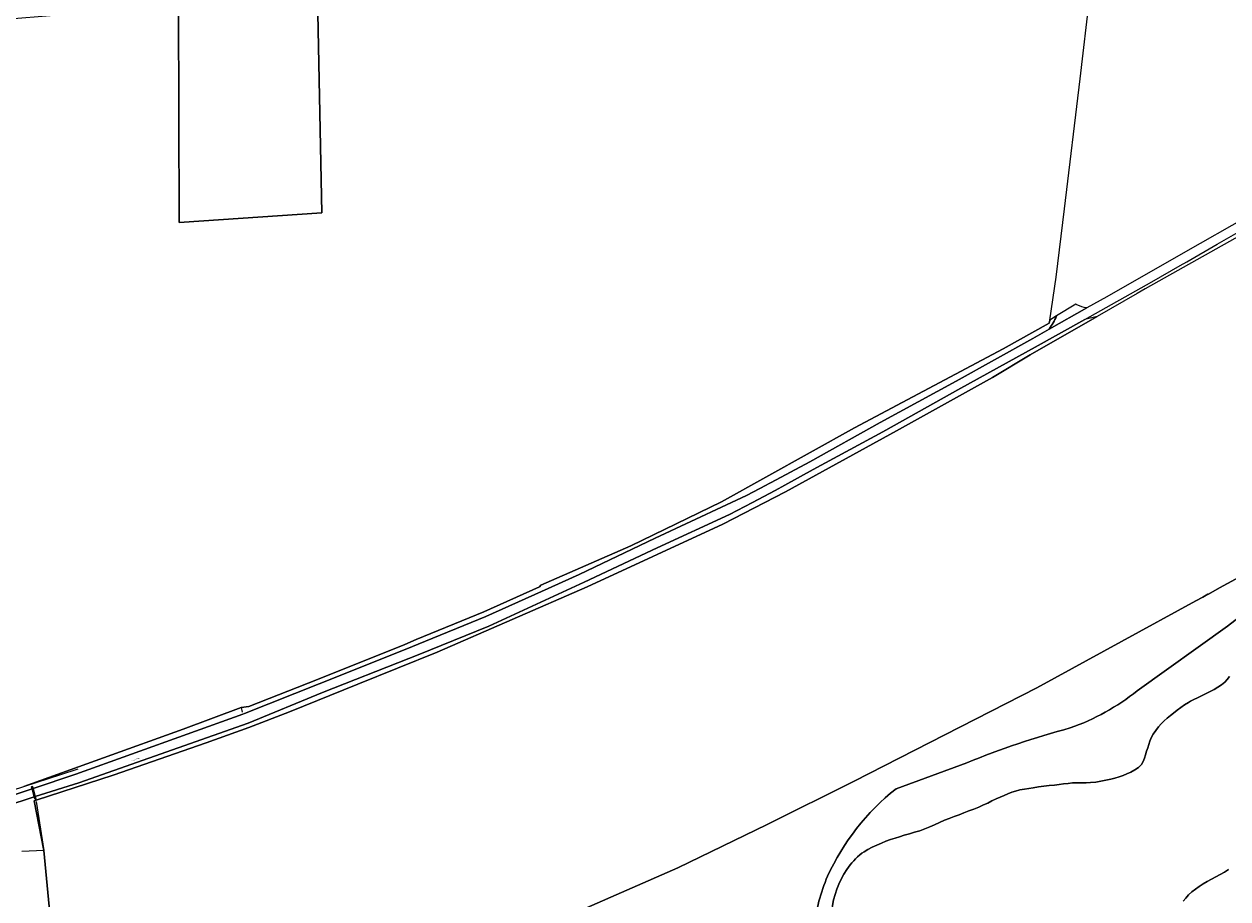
# Model space of a CAD drawing. Header units: metres. Extents: x 201541 to 204988, y 387833 to 394342.
# Tile 183 of 214: x 203854 to 204300, y 391347 to 391671. Entities that reach past the tile are written whole.
import ezdxf
from ezdxf.enums import TextEntityAlignment as Align

# ---------------------------------------------------------------- set-up
doc = ezdxf.new("R2010")
doc.units = ezdxf.units.M
doc.layers.get('Defpoints').update_dxf_attribs({"lineweight": 25})
for name, color, linetype, lineweight in [('B-WE-GR-BOS_LOOF-GV', 40, 'Continuous', 13), ('B-WE-GR-BOUWLAND-GV', 80, 'Continuous', 13), ('B-WE-GR-HOUTWAL-GV', 40, 'Continuous', 13), ('B-WE-IE-TERREINAFSCHEIDING_KUNSTMATIG_HEKWERK-G', 20, 'IE-TERREINAFSCHEIDING-KUNSTMATIG', 18), ('B-WE-OG-TERREIN_ERF-GV', 7, 'Continuous', 18), ('B-WE-OG-WATER-GV', 130, 'Continuous', 18), ('B-WE-OG-WEG-GV', 7, 'Continuous', 18), ('B-WE-VH-ONVERHARD-GV', 252, 'Continuous', 18), ('B-WE-VH-VERHARDING_PUIN-GV', 252, 'Continuous', 18), ('B-WE-VH-VERHARDING_SIERBESTRATING-GV', 252, 'Continuous', 18)]:
    doc.layers.add(name, color=color, linetype=linetype, lineweight=lineweight)
doc.styles.add('NLCS-ISO-M200-T18', font='NLCS-ISO.ttf', dxfattribs={"height": 0.36})
doc.linetypes.add('IE-TERREINAFSCHEIDING-KUNSTMATIG', pattern='A,4,[82,NLCS.SHX,S=0.75,R=90,X=0,Y=0],4,-2', length=10)

msp = doc.modelspace()

# ---------------------------------------------------------------- linework, layer by layer
at = {"layer": 'B-WE-GR-BOS_LOOF-GV'}
for points in [[(204350.821, 391492.44), (204331.075, 391481.115), (204319.999, 391474.763), (204296.518, 391461.99), (204292.382, 391459.741), (204292.242, 391459.664), (204290.338, 391458.623), (204287.798, 391457.235), (204260.28, 391442.194), (204228.892, 391424.975), (204194.87, 391407.634), (204161.289, 391390.513), (204129.177, 391374.434), (204096.033, 391358.369), (204043.416, 391335.355)], [(204266.081, 391423.956), (204299.451, 391447.887), (204323.855, 391466.746)], [(204176.815, 391387.658), (204202.986, 391397.23)]]:
    msp.add_lwpolyline(points, dxfattribs=at)
for points in [[(204241.311, 391410.163, 0.0814983), (204266.081, 391423.956)], [(204202.986, 391397.23, -0.0336494), (204241.311, 391410.163)], [(204151.48, 391355.245, -0.1189693), (204176.815, 391387.658)], [(204146.673, 391336.389, -0.0836823), (204151.48, 391355.245)]]:
    msp.add_lwpolyline(points, format="xyb", dxfattribs=at)
at = {"layer": 'B-WE-GR-BOUWLAND-GV'}
for points in [[(204075.702, 391745.089), (204054.987, 391747.395), (204022.3, 391750.799), (204002.712, 391752.474), (203998.501, 391752.983), (203997.114, 391753.418), (203996.618, 391754.521), (203996.567, 391755.557), (203996.998, 391756.619), (203986.554, 391757.981), (203961.628, 391761.232), (203961.96, 391728.079), (203962.605, 391689.488), (203962.644, 391687.162), (203964.319, 391600.914), (203911.565, 391597.286), (203911.345, 391677.332), (203891.631, 391676.247), (203889.515, 391676.22), (203884.452, 391675.695), (203881.95, 391675.389), (203866.731, 391674.142), (203845.931, 391672.367)], [(203854.052, 391388.468), (203913.069, 391409.689), (203934.45, 391417.718), (203937.323, 391418.071), (203962.73, 391428.136), (203995.097, 391441.126), (203999.315, 391442.862), (204024.299, 391453.142), (204044.913, 391462.387), (204045.425, 391463), (204078.734, 391477.623), (204112.18, 391493.945), (204161.406, 391521.281), (204216.491, 391550.52), (204233.534, 391560.085), (204233.696, 391561.152), (204236.114, 391577.101), (204239.118, 391602.409), (204245.008, 391650.555), (204248.511, 391681.205), (204247.064, 391684.697), (204245.463, 391685.394)], [(204307.255, 391594.192), (204269.038, 391572.696), (204266.098, 391571.042), (204251.216, 391562.51), (204226.41, 391548.288), (204212.493, 391539.887), (204176.934, 391520.186), (204135.929, 391497.536), (204112.712, 391485.584), (204062.547, 391462.441), (204006.987, 391438.257), (203977.642, 391426.365), (203952.39, 391416.161), (203937.33, 391410.368), (203921.604, 391404.64), (203887.187, 391392.661), (203858.621, 391383.371), (203857.922, 391383.144), (203861.488, 391364.783), (203864.673, 391331.08)], [(203934.441, 391223.241), (203936.77, 391204.681), (203937.794, 391204.775), (203941.062, 391205.236), (203947.133, 391228.172), (203949.093, 391241.199), (203950.913, 391257.033), (203952.411, 391270.072), (203954.611, 391290.785), (203992.357, 391297.977), (203986.892, 391313.926), (204043.416, 391335.355), (204096.033, 391358.369), (204129.177, 391374.434), (204161.289, 391390.513), (204194.87, 391407.634), (204228.892, 391424.975), (204260.28, 391442.194), (204287.798, 391457.235), (204290.338, 391458.623), (204292.242, 391459.664), (204292.382, 391459.741), (204296.518, 391461.99), (204319.999, 391474.763)]]:
    msp.add_lwpolyline(points, dxfattribs=at)
at = {"layer": 'B-WE-GR-HOUTWAL-GV'}
for points in [[(204323.855, 391466.746), (204299.451, 391447.887), (204266.081, 391423.956)], [(204164.216, 391363.779), (204165.002, 391364.302), (204166.421, 391365.154), (204168.049, 391366), (204169.712, 391366.784), (204171.401, 391367.514), (204173.104, 391368.2), (204174.77, 391368.811), (204176.457, 391369.369), (204178.153, 391369.9), (204179.849, 391370.432), (204181.765, 391371.012), (204183.692, 391371.563), (204185.609, 391372.138), (204187.499, 391372.786), (204189.32, 391373.535), (204191.114, 391374.358), (204192.902, 391375.196), (204194.708, 391375.989), (204196.506, 391376.702), (204198.318, 391377.382), (204200.133, 391378.055), (204201.942, 391378.742), (204203.772, 391379.45), (204205.601, 391380.159), (204207.422, 391380.887), (204209.227, 391381.652), (204210.779, 391382.374), (204212.315, 391383.133), (204213.852, 391383.889), (204215.409, 391384.602), (204216.801, 391385.205), (204218.201, 391385.796), (204219.616, 391386.343), (204221.051, 391386.815), (204222.664, 391387.223), (204224.305, 391387.539), (204225.959, 391387.804), (204227.611, 391388.059), (204229.579, 391388.347), (204231.552, 391388.593), (204233.529, 391388.82), (204235.506, 391389.046), (204237.164, 391389.252), (204238.822, 391389.461), (204240.481, 391389.649), (204242.144, 391389.79), (204243.811, 391389.843), (204245.483, 391389.835), (204247.153, 391389.836), (204248.815, 391389.92), (204250.709, 391390.13), (204252.597, 391390.417), (204254.473, 391390.78), (204256.328, 391391.216), (204257.838, 391391.612), (204259.342, 391392.048), (204260.82, 391392.553), (204262.247, 391393.158), (204263.715, 391393.856), (204265.179, 391394.629), (204266.517, 391395.533), (204267.608, 391396.626), (204268.254, 391397.718), (204268.728, 391398.953), (204269.125, 391400.248), (204269.539, 391401.521), (204269.953, 391402.776), (204270.33, 391404.047), (204270.737, 391405.301), (204271.242, 391406.505), (204272.014, 391407.904), (204272.906, 391409.248), (204273.892, 391410.53), (204274.944, 391411.741), (204276.007, 391412.802), (204277.147, 391413.794), (204278.331, 391414.743), (204279.522, 391415.676), (204280.858, 391416.72), (204282.215, 391417.739), (204283.604, 391418.712), (204285.034, 391419.616), (204285.785, 391420.045), (204286.547, 391420.455), (204287.316, 391420.854), (204288.087, 391421.25), (204289.332, 391421.863), (204290.59, 391422.45), (204291.844, 391423.046), (204293.074, 391423.683), (204294.482, 391424.447), (204295.886, 391425.235), (204297.231, 391426.096), (204298.461, 391427.08), (204299.399, 391428.098), (204300.235, 391429.226)], [(204202.986, 391397.23), (204176.815, 391387.658)], [(204299.87, 391357.775), (204298.302, 391356.824), (204296.724, 391355.893), (204295.154, 391355.033), (204293.571, 391354.195), (204292.002, 391353.335), (204290.476, 391352.408), (204289.048, 391351.475), (204287.636, 391350.506), (204286.283, 391349.469), (204285.032, 391348.332), (204284.028, 391347.197), (204283.111, 391345.974)]]:
    msp.add_lwpolyline(points, dxfattribs=at)
for points in [[(204266.081, 391423.956, -0.0814983), (204241.311, 391410.163)], [(204241.311, 391410.163, 0.0336494), (204202.986, 391397.23)], [(204176.815, 391387.658, 0.1189693), (204151.48, 391355.245)], [(204158.668, 391357.726, -0.097012), (204164.216, 391363.779)], [(204151.48, 391355.245, 0.0836823), (204146.673, 391336.389)], [(204153.062, 391342.434, -0.1253589), (204158.668, 391357.726)]]:
    msp.add_lwpolyline(points, format="xyb", dxfattribs=at)
at = {"layer": 'B-WE-IE-TERREINAFSCHEIDING_KUNSTMATIG_HEKWERK-G'}
for points in [[(203934.45, 391417.718), (203934.92, 391416.038)], [(203874.048, 391394.956), (203867.608, 391392.839), (203840.497, 391384.098)], [(203858.691, 391382.89), (203861.488, 391364.783), (203853.338, 391364.445)]]:
    msp.add_lwpolyline(points, dxfattribs=at)
at = {"layer": 'B-WE-OG-TERREIN_ERF-GV'}
for points in [[(203923.06, 391766.104), (203914.763, 391766.913), (203912.225, 391767.086), (203912.174, 391765.874), (203911.25, 391712.022), (203911.314, 391688.779), (203911.343, 391678.127), (203911.345, 391677.332), (203911.565, 391597.286), (203964.319, 391600.914), (203962.644, 391687.162), (203962.605, 391689.488), (203961.96, 391728.079), (203961.628, 391761.232), (203961.661, 391762.26), (203961.25, 391762.301), (203935.51, 391764.842), (203930.928, 391765.318)], [(203792.505, 391363.631), (203790.213, 391357.546), (203783.949, 391340.753), (203783.654, 391339.959), (203787.158, 391339.952), (203783.795, 391330.984), (203791.954, 391330.552), (203811.243, 391330.036), (203863.522, 391331.058), (203864.025, 391327.448), (203865.242, 391327.501), (203864.673, 391331.08), (203861.488, 391364.783), (203857.922, 391383.144), (203858.621, 391383.371), (203858.533, 391383.974), (203858.147, 391383.869), (203857.945, 391384.61)], [(203857.945, 391384.61), (203835.702, 391377.35), (203835.319, 391377.236), (203826.96, 391374.804), (203826.451, 391374.57)]]:
    msp.add_lwpolyline(points, dxfattribs=at)
at = {"layer": 'B-WE-OG-WATER-GV'}
for points in [[(204300.235, 391429.226), (204299.399, 391428.098), (204298.461, 391427.08), (204297.231, 391426.096), (204295.886, 391425.235), (204294.482, 391424.447), (204293.074, 391423.683), (204291.844, 391423.046), (204290.59, 391422.45), (204289.332, 391421.863), (204288.087, 391421.25), (204287.316, 391420.854), (204286.547, 391420.455), (204285.785, 391420.045), (204285.034, 391419.616), (204283.604, 391418.712), (204282.215, 391417.739), (204280.858, 391416.72), (204279.522, 391415.676), (204278.331, 391414.743), (204277.147, 391413.794), (204276.007, 391412.802), (204274.944, 391411.741), (204273.892, 391410.53), (204272.906, 391409.248), (204272.014, 391407.904), (204271.242, 391406.505), (204270.737, 391405.301), (204270.33, 391404.047), (204269.953, 391402.776), (204269.539, 391401.521), (204269.125, 391400.248), (204268.728, 391398.953), (204268.254, 391397.718), (204267.608, 391396.626), (204266.517, 391395.533), (204265.179, 391394.629), (204263.715, 391393.856), (204262.247, 391393.158), (204260.82, 391392.553), (204259.342, 391392.048), (204257.838, 391391.612), (204256.328, 391391.216), (204254.473, 391390.78), (204252.597, 391390.417), (204250.709, 391390.13), (204248.815, 391389.92), (204247.153, 391389.836), (204245.483, 391389.835), (204243.811, 391389.843), (204242.144, 391389.79), (204240.481, 391389.649), (204238.822, 391389.461), (204237.164, 391389.252), (204235.506, 391389.046), (204233.529, 391388.82), (204231.552, 391388.593), (204229.579, 391388.347), (204227.611, 391388.059), (204225.959, 391387.804), (204224.305, 391387.539), (204222.664, 391387.223), (204221.051, 391386.815), (204219.616, 391386.343), (204218.201, 391385.796), (204216.801, 391385.205), (204215.409, 391384.602), (204213.852, 391383.889), (204212.315, 391383.133), (204210.779, 391382.374), (204209.227, 391381.652), (204207.422, 391380.887), (204205.601, 391380.159), (204203.772, 391379.45), (204201.942, 391378.742), (204200.133, 391378.055), (204198.318, 391377.382), (204196.506, 391376.702), (204194.708, 391375.989), (204192.902, 391375.196), (204191.114, 391374.358), (204189.32, 391373.535), (204187.499, 391372.786), (204185.609, 391372.138), (204183.692, 391371.563), (204181.765, 391371.012), (204179.849, 391370.432), (204178.153, 391369.9), (204176.457, 391369.369), (204174.77, 391368.811), (204173.104, 391368.2), (204171.401, 391367.514), (204169.712, 391366.784), (204168.049, 391366), (204166.421, 391365.154), (204165.002, 391364.302), (204164.216, 391363.779)], [(204283.111, 391345.974), (204284.028, 391347.197), (204285.032, 391348.332), (204286.283, 391349.469), (204287.636, 391350.506), (204289.048, 391351.475), (204290.476, 391352.408), (204292.002, 391353.335), (204293.571, 391354.195), (204295.154, 391355.033), (204296.724, 391355.893), (204298.302, 391356.824), (204299.87, 391357.775)]]:
    msp.add_lwpolyline(points, dxfattribs=at)
for points in [[(204164.216, 391363.779, 0.097012), (204158.668, 391357.726)], [(204158.668, 391357.726, 0.1253589), (204153.062, 391342.434)]]:
    msp.add_lwpolyline(points, format="xyb", dxfattribs=at)
at = {"layer": 'B-WE-OG-WEG-GV'}
for points in [[(204236.207, 391562.704), (204233.696, 391561.152), (204233.534, 391560.085), (204216.491, 391550.52), (204161.406, 391521.281), (204112.18, 391493.945), (204078.734, 391477.623), (204045.425, 391463), (204044.913, 391462.387), (204024.299, 391453.142), (203999.315, 391442.862), (203995.097, 391441.126), (203962.73, 391428.136), (203937.323, 391418.071), (203934.45, 391417.718), (203913.069, 391409.689), (203854.052, 391388.468)], [(203935.161, 391415.297), (203935.679, 391415.484), (203963.397, 391426.464), (203995.775, 391439.458), (204000, 391441.197), (204025.01, 391451.488), (204045.65, 391460.745), (204059.575, 391466.991), (204087.726, 391480.44), (204114.077, 391492.749), (204121.485, 391496.221), (204128.744, 391500), (204129.685, 391500.518), (204130.625, 391501.043), (204144.93, 391508.7), (204170.918, 391523.205), (204199.118, 391538.604), (204227.393, 391554.414), (204233.5, 391557.848)], [(203834.848, 391380.215), (203857.111, 391387.675), (203856.919, 391388.382), (203857.305, 391388.487), (203857.492, 391387.8), (203873.365, 391393.001), (203935.161, 391415.297)]]:
    msp.add_lwpolyline(points, dxfattribs=at)
msp.add_lwpolyline([(204212.493, 391539.887), (204226.41, 391548.288), (204251.216, 391562.51), (204246.742, 391561.371), (204228.323, 391551.152), (204200.758, 391535.946), (204171.955, 391519.866), (204146.214, 391505.802), (204135.664, 391500), (204132.151, 391498.068), (204123.663, 391493.65), (204115.202, 391489.185), (204088.473, 391476.809), (204061.442, 391464.1), (204026.099, 391447.888), (204000, 391437.242), (203996.601, 391435.856), (203964.625, 391423.301), (203937.048, 391411.974), (203874.455, 391389.817), (203858.327, 391384.73), (203858.533, 391383.974), (203858.621, 391383.371), (203887.187, 391392.661), (203921.604, 391404.64), (203937.33, 391410.368), (203952.39, 391416.161), (203977.642, 391426.365), (204006.987, 391438.257), (204062.547, 391462.441), (204112.712, 391485.584), (204135.929, 391497.536), (204176.934, 391520.186)], close=True, dxfattribs=at)
msp.add_lwpolyline([(204233.5, 391557.848, 0.0516955), (204236.207, 391562.704)], format="xyb", dxfattribs=at)
at = {"layer": 'B-WE-VH-ONVERHARD-GV'}
for points in [[(204233.5, 391557.848), (204247.406, 391565.67)], [(204243.313, 391567.095), (204236.207, 391562.704)]]:
    msp.add_lwpolyline(points, dxfattribs=at)
for points in [[(204243.772, 391566.84, -0.0247873), (204243.313, 391567.095)], [(204247.406, 391565.67, -0.0742237), (204243.772, 391566.84)], [(204236.207, 391562.704, -0.0516955), (204233.5, 391557.848)]]:
    msp.add_lwpolyline(points, format="xyb", dxfattribs=at)
at = {"layer": 'B-WE-VH-VERHARDING_PUIN-GV'}
for points in [[(204326.908, 391610.382), (204306.483, 391599.31), (204283.985, 391586.5), (204254.763, 391569.807), (204247.406, 391565.67), (204233.5, 391557.848), (204227.393, 391554.414), (204199.118, 391538.604), (204170.918, 391523.205), (204144.93, 391508.7), (204130.625, 391501.043), (204129.685, 391500.518), (204128.744, 391500), (204121.485, 391496.221), (204114.077, 391492.749), (204087.726, 391480.44), (204059.575, 391466.991), (204045.65, 391460.745)], [(204045.65, 391460.745), (204025.01, 391451.488), (204000, 391441.197), (203995.775, 391439.458), (203963.397, 391426.464), (203935.679, 391415.484), (203935.161, 391415.297), (203873.365, 391393.001), (203857.492, 391387.8), (203858.327, 391384.73), (203874.455, 391389.817), (203937.048, 391411.974), (203964.625, 391423.301), (203996.601, 391435.856), (204000, 391437.242), (204026.099, 391447.888), (204061.442, 391464.1), (204088.473, 391476.809), (204115.202, 391489.185), (204123.663, 391493.65), (204132.151, 391498.068), (204135.664, 391500), (204146.214, 391505.802), (204171.955, 391519.866), (204200.758, 391535.946), (204228.323, 391551.152), (204246.742, 391561.371), (204271.484, 391575.36), (204282.005, 391581.386), (204284.427, 391582.773), (204295.687, 391589.237), (204304.312, 391594.188)]]:
    msp.add_lwpolyline(points, dxfattribs=at)
msp.add_lwpolyline([(203834.848, 391380.215), (203835.702, 391377.35), (203857.945, 391384.61), (203857.111, 391387.675)], close=True, dxfattribs=at)
at = {"layer": 'B-WE-VH-VERHARDING_SIERBESTRATING-GV'}
msp.add_lwpolyline([(203857.111, 391387.675), (203857.945, 391384.61), (203858.147, 391383.869), (203858.533, 391383.974), (203858.327, 391384.73), (203857.492, 391387.8), (203857.305, 391388.487), (203856.919, 391388.382)], close=True, dxfattribs=at)

# ---------------------------------------------------------------- texts
at = {"layer": 'Defpoints', "color": 250, "style": 'NLCS-ISO-M200-T18'}
msp.add_text('Haagveldweg', height=0.36, rotation=19.5, dxfattribs=at).set_placement((203895.537, 391398.587), align=Align.MIDDLE)

doc.saveas('drawing.dxf')
